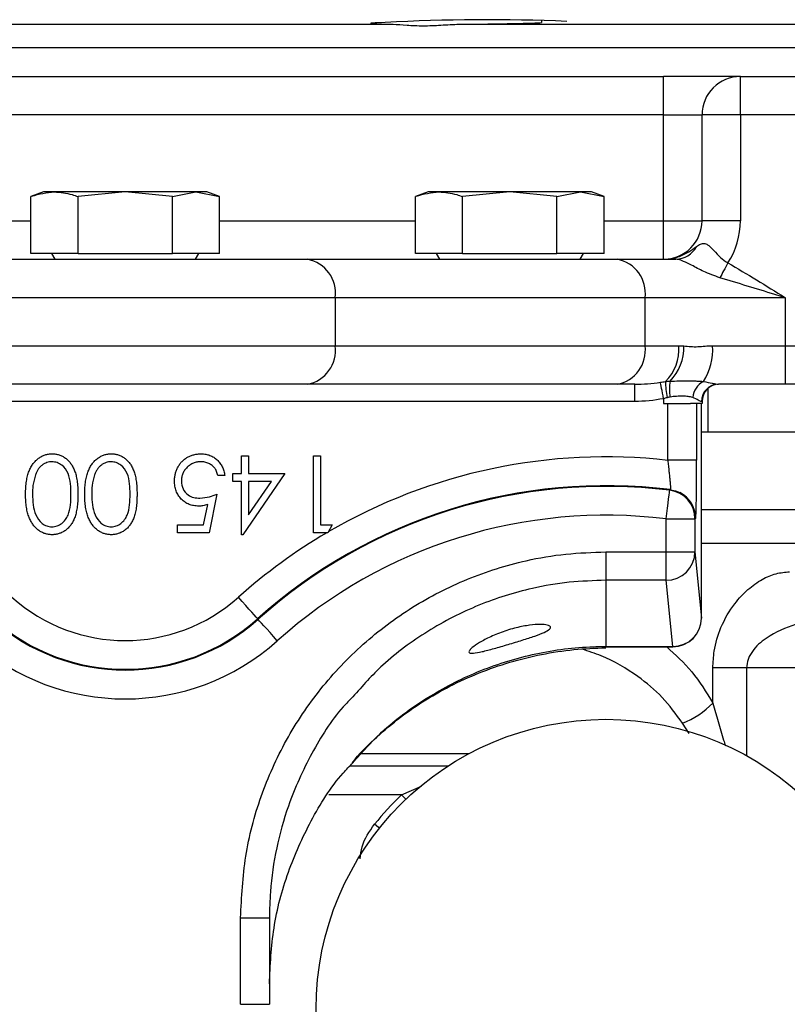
# Model space of a CAD drawing. Header units: millimetres. Extents: x 2425 to 3616, y 1752 to 4000.
# Tile 5 of 18: x 2999 to 3158, y 2462 to 2667. Entities that reach past the tile are written whole.
import ezdxf

# ---------------------------------------------------------------- set-up
doc = ezdxf.new("R2010")
doc.units = ezdxf.units.MM
doc.header["$LTSCALE"] = 2

msp = doc.modelspace()

# ---------------------------------------------------------------- linework, layer by layer
at = {"color": 7, "linetype": 'Continuous', "lineweight": 25}
for p, q in [((3107.25, 2666.49), (3107.25, 2666.08)), ((2964.93, 2665.72), (3076.38, 2665.72)), ((3090.15, 2665.72), (3168.96, 2665.72)), ((2862.65, 2660.86), (3178.65, 2660.86)), ((2908.65, 2654.86), (3132.65, 2654.86)), ((3132.65, 2646.86), (3132.65, 2654.86)), ((3148.65, 2654.86), (3132.65, 2654.86)), ((3148.65, 2646.86), (3148.65, 2654.86)), ((3148.65, 2654.86), (3175.43, 2654.86)), ((3132.65, 2646.86), (2908.65, 2646.86)), ((3132.65, 2646.86), (3140.65, 2646.86)), ((3132.65, 2624.86), (3132.65, 2646.86)), ((3148.65, 2646.86), (3140.65, 2646.86)), ((3140.65, 2624.86), (3140.65, 2646.86)), ((3148.65, 2646.86), (3148.65, 2624.86)), ((3175.43, 2646.86), (3148.65, 2646.86)), ((3003.65, 2630.86), (3001.02, 2629.9)), ((3001.02, 2618.06), (3001.02, 2629.9)), ((3005.93, 2630.86), (3003.65, 2630.86)), ((3020.65, 2630.86), (3005.93, 2630.86)), ((3020.65, 2630.86), (3010.84, 2629.9)), ((3010.84, 2618.06), (3010.84, 2629.9)), ((3035.37, 2630.86), (3020.65, 2630.86)), ((3030.47, 2629.9), (3020.65, 2630.86)), ((3030.47, 2629.9), (3035.37, 2630.86)), ((3030.47, 2618.06), (3030.47, 2629.9)), ((3035.37, 2630.86), (3040.28, 2629.9)), ((3037.65, 2630.86), (3035.37, 2630.86)), ((3040.28, 2629.9), (3037.65, 2630.86)), ((3040.28, 2618.06), (3040.28, 2629.9)), ((3083.65, 2630.86), (3081.02, 2629.9)), ((3081.02, 2618.06), (3081.02, 2629.9)), ((3085.93, 2630.86), (3083.65, 2630.86)), ((3100.65, 2630.86), (3085.93, 2630.86)), ((3100.65, 2630.86), (3090.84, 2629.9)), ((3090.84, 2618.06), (3090.84, 2629.9)), ((3110.47, 2629.9), (3100.65, 2630.86)), ((3115.37, 2630.86), (3100.65, 2630.86)), ((3110.47, 2629.9), (3115.37, 2630.86)), ((3110.47, 2618.06), (3110.47, 2629.9)), ((3115.37, 2630.86), (3120.28, 2629.9)), ((3117.65, 2630.86), (3115.37, 2630.86)), ((3120.28, 2629.9), (3117.65, 2630.86)), ((3120.28, 2618.06), (3120.28, 2629.9)), ((3132.65, 2616.86), (3132.65, 2624.86)), ((3132.65, 2624.86), (3140.65, 2624.86)), ((3148.65, 2624.86), (3140.65, 2624.86)), ((3010.84, 2618.06), (3001.02, 2618.06)), ((3005.33, 2618.06), (3006.02, 2616.86)), ((3010.84, 2618.06), (3030.47, 2618.06)), ((3040.28, 2618.06), (3030.47, 2618.06)), ((3035.28, 2616.86), (3035.98, 2618.06)), ((3090.84, 2618.06), (3081.02, 2618.06)), ((3085.33, 2618.06), (3086.02, 2616.86)), ((3090.84, 2618.06), (3110.47, 2618.06)), ((3120.28, 2618.06), (3110.47, 2618.06)), ((3115.28, 2616.86), (3115.98, 2618.06)), ((2982.78, 2616.86), (3058.53, 2616.86)), ((3058.53, 2616.86), (3122.98, 2616.86)), ((3122.98, 2616.86), (3135.19, 2616.86)), ((3064.36, 2608.86), (2976.95, 2608.86)), ((3064.36, 2608.86), (3064.36, 2598.86)), ((3128.81, 2608.86), (3064.36, 2608.86)), ((3128.81, 2598.86), (3128.81, 2608.86)), ((3157.94, 2608.86), (3128.81, 2608.86)), ((3157.94, 2608.86), (3157.94, 2598.86)), ((2976.95, 2598.86), (3064.36, 2598.86)), ((3064.36, 2598.86), (3128.81, 2598.86)), ((3128.81, 2598.86), (3135.83, 2598.86)), ((3142.84, 2598.86), (3157.94, 2598.86)), ((3157.94, 2598.86), (3157.94, 2590.86)), ((3157.94, 2598.86), (3175.43, 2598.86)), ((3058.53, 2590.86), (2982.78, 2590.86)), ((3122.98, 2590.86), (3058.53, 2590.86)), ((3126.65, 2590.86), (3122.98, 2590.86)), ((3126.65, 2587.26), (3126.65, 2590.86)), ((3157.94, 2590.86), (3144.07, 2590.86)), ((3161.64, 2590.86), (3157.94, 2590.86)), ((3126.65, 2587.26), (2914.65, 2587.26)), ((3132.65, 2587.85), (3132.65, 2586.86)), ((3132.65, 2586.86), (3133.53, 2586.86)), ((3133.53, 2575.03), (3133.53, 2586.86)), ((3133.53, 2586.86), (3138.23, 2586.86)), ((3140.65, 2586.86), (3138.23, 2586.86)), ((3139.53, 2586.86), (3139.53, 2575.03)), ((3140.65, 2587.26), (3140.53, 2587.26)), ((3140.55, 2542.23), (3140.55, 2586.86)), ((3140.65, 2587.26), (3140.65, 2586.86)), ((3141.87, 2580.86), (3140.55, 2580.86)), ((3166.96, 2580.86), (3141.87, 2580.86)), ((3044.86, 2572.28), (3044.86, 2575.97)), ((3044.86, 2575.97), (3046.29, 2575.97)), ((3046.29, 2575.97), (3046.29, 2572.28)), ((3059.83, 2559.97), (3059.83, 2575.97)), ((3059.83, 2575.97), (3061.27, 2575.97)), ((3061.27, 2575.97), (3061.27, 2561.61)), ((3139.53, 2575.03), (3133.53, 2575.03)), ((3043.01, 2570.64), (3043.01, 2572.28)), ((3043.01, 2572.28), (3044.86, 2572.28)), ((3053.88, 2572.28), (3045.15, 2559.56)), ((3046.29, 2572.28), (3053.88, 2572.28)), ((3041.37, 2571.87), (3039.93, 2571.87)), ((3044.86, 2570.64), (3043.01, 2570.64)), ((3044.86, 2559.56), (3044.86, 2570.64)), ((3046.29, 2570.64), (3046.29, 2563.69)), ((3046.29, 2563.69), (3051.06, 2570.64)), ((3051.06, 2570.64), (3046.29, 2570.64)), ((3133.92, 2568.8), (3134.07, 2568.92)), ((3039.73, 2567.97), (3038.09, 2559.97)), ((3036.97, 2561.61), (3037.83, 2565.82)), ((3133.19, 2562.84), (3139.18, 2562.84)), ((3133.19, 2555.98), (3133.19, 2562.84)), ((3139.18, 2562.84), (3139.18, 2555.98)), ((3031.52, 2559.97), (3031.52, 2561.61)), ((3031.52, 2561.61), (3036.97, 2561.61)), ((3038.09, 2559.97), (3031.52, 2559.97)), ((3062.79, 2559.97), (3059.83, 2559.97)), ((3061.27, 2561.61), (3063.73, 2561.61)), ((3063.73, 2561.61), (3062.79, 2559.97)), ((3045.15, 2559.56), (3044.86, 2559.56)), ((3120.65, 2555.98), (3120.65, 2550.07)), ((3120.65, 2555.98), (3133.19, 2555.98)), ((3133.19, 2555.98), (3139.18, 2555.98)), ((3133.19, 2550.07), (3133.19, 2555.98)), ((3139.18, 2555.98), (3140.55, 2542.23)), ((3133.19, 2550.07), (3120.65, 2550.07)), ((3120.65, 2550.07), (3120.65, 2536.32)), ((3134.55, 2536.32), (3133.19, 2550.07)), ((3048.3, 2541.97), (3048.2, 2542.08)), ((3120.65, 2536.32), (3134.55, 2536.32)), ((3120.65, 2536.23), (3134.55, 2536.23)), ((3142.91, 2524.53), (3142.91, 2531.86)), ((3149.93, 2531.86), (3142.91, 2531.86)), ((3180.83, 2531.86), (3149.93, 2531.86)), ((3092.12, 2513.98), (3069.6, 2513.98)), ((3044.65, 2479.89), (3050.65, 2479.89)), ((3044.65, 2461.89), (3044.65, 2479.89)), ((3050.65, 2479.89), (3050.65, 2461.89)), ((3044.65, 2461.89), (3050.65, 2461.89))]:
    msp.add_line(p, q, dxfattribs=at)
at = {"color": 8, "linetype": 'Continuous', "lineweight": 25}
for p, q in [((2960.28, 2624.86), (3001.02, 2624.86)), ((3040.28, 2624.86), (3081.02, 2624.86)), ((3120.28, 2624.86), (3132.65, 2624.86)), ((3141.87, 2589.95), (3141.87, 2580.86)), ((3140.55, 2564.78), (3177.26, 2564.78)), ((3180.31, 2557.71), (3140.55, 2557.71)), ((3120.65, 2536.32), (3120.65, 2536.23)), ((3134.55, 2536.32), (3134.55, 2536.23)), ((3149.93, 2531.86), (3149.93, 2513.57)), ((3138.01, 2518.24), (3136.58, 2520.36)), ((3092.08, 2513.96), (3069.58, 2513.96)), ((3067.39, 2511.46), (3087.86, 2511.46)), ((3078.16, 2505.48), (3082.27, 2507.23)), ((3078.16, 2505.48), (3062.99, 2505.48))]:
    msp.add_line(p, q, dxfattribs=at)
at = {"color": 7, "linetype": 'Continuous', "lineweight": 25, "flags": 128}
for points in [[(3146.05, 2616.1), (3145.82, 2615.69), (3145.59, 2615.27), (3145.37, 2614.87), (3145.15, 2614.47), (3144.94, 2614.08), (3144.74, 2613.7), (3144.54, 2613.34), (3144.35, 2613)], [(3132.65, 2587.85), (3132.54, 2588.43), (3132.44, 2588.99), (3132.33, 2589.52), (3132.24, 2590), (3132.16, 2590.43), (3132.09, 2590.79), (3132.04, 2591.07), (3132, 2591.27)], [(3133.19, 2562.84), (3133.33, 2563.99), (3133.46, 2565.1), (3133.59, 2566.12), (3133.7, 2567.02), (3133.79, 2567.76), (3133.86, 2568.31), (3133.9, 2568.66), (3133.92, 2568.8)], [(3134.07, 2568.92), (3135.13, 2568.69), (3136.06, 2568.31)], [(3139.33, 2562.97), (3139.26, 2562.91), (3139.18, 2562.84)], [(3048.2, 2542.08), (3048.11, 2542.18), (3047.88, 2542.44), (3047.5, 2542.86), (3047.01, 2543.42), (3046.4, 2544.09), (3045.72, 2544.86), (3044.97, 2545.69), (3044.2, 2546.55)], [(3052.3, 2537.5), (3051.53, 2538.36), (3050.78, 2539.19), (3050.1, 2539.96), (3049.49, 2540.64), (3049, 2541.19), (3048.62, 2541.61), (3048.39, 2541.87), (3048.3, 2541.97)]]:
    msp.add_lwpolyline(points, dxfattribs=at)
at = {"color": 8, "linetype": 'Continuous', "lineweight": 25, "flags": 128}
for points in [[(3079.07, 2504.52), (3078.92, 2504.68), (3078.16, 2505.48)], [(3073.55, 2498.51), (3073.38, 2498.64), (3072.52, 2499.33)]]:
    msp.add_lwpolyline(points, dxfattribs=at)
at = {"color": 7, "linetype": 'Continuous', "lineweight": 25}
msp.add_circle((3120.65, 2460.86), 60.3, dxfattribs=at)
for centre, radius, start, end in [((3096.18, 2279.24), 387.43, 87.5841, 93.1718), ((3148.65, 2646.86), 8, 90, 180), ((3132.65, 2624.86), 8, 270, 0), ((3132.65, 2624.86), 16, 326.831, 0), ((3135.06, 2621.91), 5.06, 271.4873, 331.0609), ((3057.24, 2609.79), 7.18, 352.484, 79.6542), ((3121.69, 2609.79), 7.18, 352.484, 79.6542), ((3057.24, 2597.92), 7.18, 280.3458, 7.516), ((3121.69, 2597.92), 7.18, 280.3458, 7.516), ((3126.5, 2598.12), 9.36, 314.2639, 4.5049), ((3126.61, 2598.6), 10.26, 316.1273, 1.1985), ((3130.86, 2597.96), 12.01, 327.0922, 4.2781), ((3150.06, 2591.68), 17.03, 180.8947, 192.253), ((3144.54, 2589.84), 10.66, 171.1091, 188.8909), ((3142.86, 2587.75), 4.15, 117.4507, 175.2257), ((3144.1, 2587.28), 3.57, 90.4567, 180.4506), ((3144.25, 2587.26), 3.6, 90, 180), ((3120.65, 2461.08), 114.67, 83.5501, 120.2474), ((3120.65, 2461.08), 108.68, 82.9083, 131.8103), ((3120.65, 2461.08), 108.53, 82.979, 131.8103), ((3133.18, 2562.84), 6, 0.0172, 82.962), ((3120.65, 2461.08), 102.53, 82.979, 131.8103), ((3120.65, 2461.08), 114.67, 120.4145, 131.8103), ((3133.21, 2556.05), 5.98, 269.773, 359.3586), ((3020.65, 2572.88), 35.33, 228.1897, 311.8103), ((3020.65, 2572.88), 41.47, 228.1897, 311.8103), ((3020.65, 2572.88), 41.32, 228.1897, 311.8103), ((3134.55, 2542.23), 6, 270, 0), ((3134.57, 2542.29), 5.98, 269.7721, 359.3596), ((3020.65, 2572.88), 47.47, 228.1897, 311.8103), ((3129.73, 2537.67), 18.61, 291.5771, 315.0788), ((3120.65, 2460.86), 61.62, 133.5984, 141.3615)]:
    msp.add_arc(centre, radius, start, end, dxfattribs=at)
at = {"color": 8, "linetype": 'Continuous', "lineweight": 25}
msp.add_arc((3133.33, 2562.97), 6, 0.0175, 62.9136, dxfattribs=at)
at = {"color": 7, "linetype": 'Continuous', "lineweight": 25}
for points, knots in [([(3071.58, 2665.87), (3071.9, 2665.84), (3072.54, 2665.78), (3075.09, 2665.74), (3076.38, 2665.72)], [0, 0, 0, 0, 0.494353, 1, 1, 1, 1]), ([(3074.75, 2666.08), (3073.71, 2666.05), (3071.85, 2665.98), (3071.75, 2665.92), (3071.7, 2665.89)], [0, 0, 0, 0, 0.556061, 1, 1, 1, 1]), ([(3076.38, 2665.72), (3077.26, 2665.71), (3078.23, 2665.62), (3080.33, 2665.47), (3081.48, 2665.41), (3083.84, 2665.41), (3085.06, 2665.47), (3087.6, 2665.62), (3088.88, 2665.71), (3090.15, 2665.72)], [0, 0, 0, 0, 0.25, 0.25, 0.5, 0.5, 0.75, 0.75, 1, 1, 1, 1]), ([(3090.15, 2665.72), (3091.18, 2665.73), (3092.19, 2665.73), (3094.18, 2665.76), (3095.15, 2665.77), (3097.07, 2665.8), (3097.98, 2665.81), (3099.71, 2665.84), (3100.54, 2665.86), (3102.09, 2665.89), (3102.8, 2665.91), (3104.09, 2665.94), (3104.67, 2665.96), (3106.19, 2666.01), (3106.88, 2666.05), (3107.25, 2666.08)], [0, 0, 0, 0, 0.125, 0.125, 0.25, 0.25, 0.375, 0.375, 0.5, 0.5, 0.625, 0.625, 0.75, 0.75, 1, 1, 1, 1]), ([(3001.02, 2629.9), (3001.07, 2629.92), (3002.69, 2630.5), (3004.33, 2630.68), (3005.93, 2630.86)], [0, 0, 0, 0, 0.029597, 1, 1, 1, 1]), ([(3005.93, 2630.86), (3007.17, 2630.75), (3008.81, 2630.61), (3010.43, 2630.04), (3010.84, 2629.9)], [0, 0, 0, 0, 0.7514, 1, 1, 1, 1]), ([(3081.02, 2629.9), (3081.07, 2629.92), (3082.69, 2630.5), (3084.33, 2630.68), (3085.93, 2630.86)], [0, 0, 0, 0, 0.029597, 1, 1, 1, 1]), ([(3085.93, 2630.86), (3087.17, 2630.75), (3088.81, 2630.61), (3090.43, 2630.04), (3090.84, 2629.9)], [0, 0, 0, 0, 0.7514, 1, 1, 1, 1]), ([(3132.65, 2616.86), (3132.66, 2616.86), (3133.07, 2616.86), (3133.88, 2616.91), (3135.07, 2617.15), (3137.09, 2617.8), (3138.45, 2618.75), (3139.48, 2619.47)], [0, 0, 0, 0, 0.003411, 0.16129, 0.317007, 0.483175, 1, 1, 1, 1]), ([(3139.48, 2619.47), (3139.78, 2619.68), (3140.32, 2620.07), (3141.1, 2620.22), (3141.89, 2619.86), (3142.88, 2618.93), (3144.04, 2617.62), (3145.18, 2616.56), (3145.88, 2616.19), (3146.05, 2616.1)], [0, 0, 0, 0, 0.131052, 0.245083, 0.362249, 0.523211, 0.76124, 0.941428, 1, 1, 1, 1]), ([(3144.35, 2613), (3143.22, 2613.4), (3141.19, 2614.14), (3138.66, 2615.53), (3137.11, 2616.3), (3136.01, 2616.75), (3135.53, 2616.81), (3135.19, 2616.86)], [0, 0, 0, 0, 0.319675, 0.573797, 0.759678, 0.830863, 1, 1, 1, 1]), ([(3146.05, 2616.1), (3150.03, 2613.74), (3154.02, 2611.37), (3157.93, 2608.86), (3157.94, 2608.86)], [0, 0, 0, 0, 0.996255, 1, 1, 1, 1]), ([(3157.94, 2608.86), (3157.92, 2608.86), (3157.8, 2608.9), (3157.08, 2609.12), (3152.56, 2610.53), (3148.17, 2611.85), (3144.35, 2613)], [0, 0, 0, 0, 0.003993, 0.028335, 0.156819, 1, 1, 1, 1]), ([(3135.83, 2598.86), (3136.01, 2598.86), (3136.2, 2598.85), (3136.38, 2598.84), (3136.55, 2598.84), (3136.71, 2598.83), (3136.87, 2598.82)], [0, 0, 0, 0, 0.0003305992, 0.0003305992, 0.0003305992, 0.0006159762, 0.0006159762, 0.0006159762, 0.0006159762]), ([(3136.87, 2598.82), (3137.34, 2598.78), (3137.83, 2598.73), (3138.8, 2598.66), (3139.29, 2598.65), (3140.79, 2598.71), (3141.8, 2598.86), (3142.84, 2598.86)], [0, 0, 0, 0, 0.25, 0.25, 0.5, 0.5, 1, 1, 1, 1]), ([(3132, 2591.27), (3132.16, 2591.29), (3132.32, 2591.31), (3132.48, 2591.34), (3132.66, 2591.36), (3132.85, 2591.39), (3133.03, 2591.41)], [0, 0, 0, 0, 0.0002452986, 0.0002452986, 0.0002452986, 0.0005314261, 0.0005314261, 0.0005314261, 0.0005314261]), ([(3134.01, 2591.49), (3134.64, 2591.52), (3135.27, 2591.54), (3136.5, 2591.56), (3137.09, 2591.56), (3138.24, 2591.56), (3138.8, 2591.55), (3139.61, 2591.52), (3139.87, 2591.51), (3140.41, 2591.48), (3140.67, 2591.46), (3140.95, 2591.43)], [0, 0, 0, 0, 0.25, 0.25, 0.5, 0.5, 0.75, 0.75, 0.875, 0.875, 1, 1, 1, 1]), ([(3140.95, 2591.43), (3141.62, 2591.32), (3142.23, 2591.18), (3143.04, 2591.01), (3143.29, 2590.96), (3143.73, 2590.88), (3143.92, 2590.86), (3144.07, 2590.86)], [0, 0, 0, 0, 0.5, 0.5, 0.75, 0.75, 1, 1, 1, 1]), ([(3133.42, 2588.06), (3133.28, 2588.03), (3133.15, 2587.99), (3133.01, 2587.95), (3132.89, 2587.92), (3132.77, 2587.89), (3132.65, 2587.85)], [0, 0, 0, 0, 0.0002119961, 0.0002119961, 0.0002119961, 0.0003972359, 0.0003972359, 0.0003972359, 0.0003972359]), ([(3134.01, 2588.19), (3133.92, 2588.18), (3133.84, 2588.17), (3133.76, 2588.15), (3133.65, 2588.12), (3133.53, 2588.1), (3133.42, 2588.06)], [0, 0, 0, 0, 0.0001250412, 0.0001250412, 0.0001250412, 0.0003041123, 0.0003041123, 0.0003041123, 0.0003041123]), ([(3138.72, 2588.09), (3138.57, 2588.15), (3138.42, 2588.19), (3138.09, 2588.26), (3137.92, 2588.28), (3137.38, 2588.34), (3137.01, 2588.36), (3136.2, 2588.37), (3135.77, 2588.36), (3134.91, 2588.31), (3134.46, 2588.27), (3134.01, 2588.19)], [0, 0, 0, 0, 0.125, 0.125, 0.25, 0.25, 0.5, 0.5, 0.75, 0.75, 1, 1, 1, 1]), ([(3140.53, 2587.26), (3140.46, 2587.26), (3140.37, 2587.28), (3140.15, 2587.38), (3140.02, 2587.45), (3139.56, 2587.7), (3139.18, 2587.9), (3138.72, 2588.09)], [0, 0, 0, 0, 0.25, 0.25, 0.5, 0.5, 1, 1, 1, 1]), ([(2999.93, 2567.98), (2999.94, 2568.22), (2999.94, 2568.7), (2999.97, 2569.4), (3000.03, 2570.06), (3000.11, 2570.67), (3000.21, 2571.26), (3000.33, 2571.8), (3000.48, 2572.31), (3000.65, 2572.77), (3000.84, 2573.21), (3001.04, 2573.61), (3001.26, 2573.99), (3001.5, 2574.34), (3001.76, 2574.67), (3002.04, 2574.96), (3002.33, 2575.23), (3002.64, 2575.47), (3002.96, 2575.69), (3003.29, 2575.87), (3003.63, 2576.03), (3003.98, 2576.16), (3004.33, 2576.26), (3004.7, 2576.33), (3005.08, 2576.38), (3005.33, 2576.38), (3005.46, 2576.38)], [0, 0, 0, 0, 0.0650685, 0.1270672, 0.1855315, 0.2407849, 0.2930042, 0.3425557, 0.3889552, 0.4328151, 0.4746712, 0.5148207, 0.5536551, 0.5914786, 0.627861, 0.6636394, 0.698823, 0.7334329, 0.76763, 0.8010741, 0.8342505, 0.86697, 0.8997116, 0.9326965, 0.9661732, 1, 1, 1, 1]), ([(3005.46, 2576.38), (3005.58, 2576.38), (3005.83, 2576.37), (3006.2, 2576.33), (3006.56, 2576.26), (3006.91, 2576.16), (3007.25, 2576.04), (3007.58, 2575.89), (3007.9, 2575.71), (3008.21, 2575.5), (3008.51, 2575.27), (3008.79, 2575.01), (3009.06, 2574.72), (3009.3, 2574.4), (3009.53, 2574.06), (3009.75, 2573.69), (3009.95, 2573.29), (3010.13, 2572.86), (3010.29, 2572.4), (3010.43, 2571.9), (3010.54, 2571.35), (3010.64, 2570.76), (3010.72, 2570.12), (3010.77, 2569.45), (3010.8, 2568.73), (3010.8, 2568.23), (3010.81, 2567.98)], [0, 0, 0, 0, 0.033789, 0.066625, 0.099289, 0.131367, 0.163592, 0.196113, 0.228912, 0.26217, 0.296004, 0.330232, 0.365076, 0.400968, 0.437877, 0.475966, 0.51564, 0.556675, 0.600028, 0.64669, 0.696419, 0.749772, 0.80685, 0.86743, 0.931884, 1, 1, 1, 1]), ([(3012.24, 2567.98), (3012.25, 2568.22), (3012.25, 2568.7), (3012.28, 2569.4), (3012.34, 2570.06), (3012.41, 2570.67), (3012.52, 2571.26), (3012.64, 2571.8), (3012.78, 2572.31), (3012.96, 2572.77), (3013.15, 2573.21), (3013.35, 2573.61), (3013.57, 2573.99), (3013.81, 2574.34), (3014.07, 2574.67), (3014.35, 2574.96), (3014.64, 2575.23), (3014.95, 2575.47), (3015.27, 2575.69), (3015.6, 2575.87), (3015.94, 2576.03), (3016.29, 2576.16), (3016.64, 2576.26), (3017.01, 2576.33), (3017.38, 2576.38), (3017.64, 2576.38), (3017.76, 2576.38)], [0, 0, 0, 0, 0.0650685, 0.1270672, 0.1855315, 0.2407849, 0.2930042, 0.3425557, 0.3889552, 0.4328151, 0.4746712, 0.5148207, 0.5536551, 0.5914786, 0.627861, 0.6636394, 0.698823, 0.7334329, 0.76763, 0.8010741, 0.8342505, 0.86697, 0.8997116, 0.9326965, 0.9661732, 1, 1, 1, 1]), ([(3017.76, 2576.38), (3017.89, 2576.38), (3018.14, 2576.37), (3018.51, 2576.33), (3018.87, 2576.26), (3019.21, 2576.16), (3019.56, 2576.04), (3019.89, 2575.89), (3020.21, 2575.71), (3020.52, 2575.5), (3020.82, 2575.27), (3021.1, 2575.01), (3021.36, 2574.72), (3021.61, 2574.4), (3021.84, 2574.06), (3022.06, 2573.69), (3022.25, 2573.29), (3022.44, 2572.86), (3022.6, 2572.4), (3022.74, 2571.9), (3022.85, 2571.35), (3022.95, 2570.76), (3023.02, 2570.12), (3023.08, 2569.45), (3023.11, 2568.73), (3023.11, 2568.23), (3023.11, 2567.98)], [0, 0, 0, 0, 0.033789, 0.066625, 0.099289, 0.131367, 0.163592, 0.196113, 0.228912, 0.26217, 0.296004, 0.330232, 0.365076, 0.400968, 0.437877, 0.475966, 0.51564, 0.556675, 0.600028, 0.64669, 0.696419, 0.749772, 0.80685, 0.86743, 0.931884, 1, 1, 1, 1]), ([(3030.91, 2570.74), (3030.91, 2570.87), (3030.92, 2571.13), (3030.95, 2571.52), (3031.01, 2571.89), (3031.09, 2572.26), (3031.19, 2572.62), (3031.31, 2572.97), (3031.47, 2573.31), (3031.64, 2573.65), (3031.82, 2573.97), (3032.03, 2574.27), (3032.25, 2574.56), (3032.49, 2574.82), (3032.75, 2575.06), (3033.02, 2575.29), (3033.31, 2575.5), (3033.61, 2575.68), (3033.93, 2575.85), (3034.26, 2575.99), (3034.6, 2576.11), (3034.96, 2576.21), (3035.32, 2576.29), (3035.7, 2576.34), (3036.09, 2576.38), (3036.36, 2576.38), (3036.49, 2576.38)], [0, 0, 0, 0, 0.044016, 0.087438, 0.130124, 0.172561, 0.214218, 0.256302, 0.298444, 0.340536, 0.382404, 0.423614, 0.464223, 0.504052, 0.543842, 0.583548, 0.623078, 0.663214, 0.703538, 0.743927, 0.784532, 0.825742, 0.867752, 0.910741, 0.954912, 1, 1, 1, 1]), ([(3036.49, 2576.38), (3036.65, 2576.38), (3036.96, 2576.37), (3037.42, 2576.31), (3037.86, 2576.21), (3038.29, 2576.07), (3038.69, 2575.89), (3039.07, 2575.68), (3039.44, 2575.42), (3039.78, 2575.13), (3040.09, 2574.8), (3040.38, 2574.45), (3040.63, 2574.08), (3040.85, 2573.68), (3041.03, 2573.26), (3041.18, 2572.82), (3041.3, 2572.35), (3041.35, 2572.03), (3041.37, 2571.87)], [0, 0, 0, 0, 0.0654295, 0.1287249, 0.1902605, 0.2507566, 0.3108551, 0.3707755, 0.4318826, 0.4937988, 0.5561673, 0.6172933, 0.6786268, 0.7406781, 0.8029601, 0.8667855, 0.9323385, 0.9999967, 0.9999967, 0.9999967, 0.9999967]), ([(3005.41, 2574.74), (3005.23, 2574.73), (3004.88, 2574.72), (3004.36, 2574.58), (3003.86, 2574.36), (3003.46, 2574.11), (3003.17, 2573.87), (3002.95, 2573.67), (3002.75, 2573.44), (3002.57, 2573.2), (3002.4, 2572.93), (3002.24, 2572.64), (3002.1, 2572.32), (3002.02, 2572.1), (3001.98, 2571.99)], [0, 0, 0, 0, 0.112802, 0.225203, 0.339663, 0.459731, 0.521784, 0.583969, 0.64821, 0.71391, 0.781027, 0.851466, 0.924059, 1, 1, 1, 1]), ([(3009.37, 2567.97), (3009.36, 2568.7), (3009.33, 2570.16), (3008.91, 2572.34), (3007.8, 2573.89), (3006.51, 2574.62), (3005.77, 2574.7), (3005.41, 2574.74)], [0, 0, 0, 0, 0.251091, 0.501376, 0.749626, 0.874877, 1, 1, 1, 1]), ([(3017.72, 2574.74), (3017.54, 2574.73), (3017.19, 2574.72), (3016.67, 2574.58), (3016.17, 2574.36), (3015.77, 2574.11), (3015.47, 2573.87), (3015.26, 2573.67), (3015.06, 2573.44), (3014.88, 2573.2), (3014.7, 2572.93), (3014.55, 2572.64), (3014.41, 2572.32), (3014.33, 2572.1), (3014.28, 2571.99)], [0, 0, 0, 0, 0.112802, 0.225203, 0.339663, 0.459731, 0.521784, 0.583969, 0.64821, 0.71391, 0.781027, 0.851466, 0.924059, 1, 1, 1, 1]), ([(3021.68, 2567.97), (3021.66, 2568.7), (3021.63, 2570.16), (3021.22, 2572.34), (3020.11, 2573.89), (3018.81, 2574.62), (3018.08, 2574.7), (3017.72, 2574.74)], [0, 0, 0, 0, 0.251091, 0.501376, 0.749626, 0.874877, 1, 1, 1, 1]), ([(3036.41, 2574.74), (3036.27, 2574.74), (3036, 2574.73), (3035.6, 2574.67), (3035.22, 2574.58), (3034.85, 2574.46), (3034.5, 2574.29), (3034.16, 2574.09), (3033.84, 2573.85), (3033.54, 2573.58), (3033.26, 2573.29), (3033.01, 2572.97), (3032.81, 2572.63), (3032.64, 2572.28), (3032.5, 2571.9), (3032.41, 2571.51), (3032.36, 2571.1), (3032.35, 2570.82), (3032.34, 2570.68)], [0, 0, 0, 0, 0.0642043, 0.1264188, 0.1876715, 0.2480408, 0.3083373, 0.3696904, 0.431725, 0.4959704, 0.5597785, 0.622313, 0.6839254, 0.7451043, 0.8067492, 0.8690927, 0.9332931, 0.9999956, 0.9999956, 0.9999956, 0.9999956]), ([(3039.93, 2571.87), (3039.9, 2572.02), (3039.83, 2572.31), (3039.68, 2572.73), (3039.5, 2573.09), (3039.28, 2573.42), (3039.03, 2573.71), (3038.73, 2573.96), (3038.4, 2574.19), (3038.03, 2574.38), (3037.64, 2574.54), (3037.24, 2574.66), (3036.82, 2574.73), (3036.55, 2574.74), (3036.41, 2574.74)], [0.0000049, 0.0000049, 0.0000049, 0.0000049, 0.0946859, 0.1819916, 0.2643732, 0.3416388, 0.4185577, 0.496448, 0.5773069, 0.6614472, 0.7466679, 0.8313675, 0.9152068, 1, 1, 1, 1]), ([(3133.53, 2575.03), (3133.58, 2574.63), (3133.62, 2574.24), (3133.7, 2573.48), (3133.74, 2573.1), (3133.82, 2572.37), (3133.86, 2572.02), (3133.92, 2571.37), (3133.95, 2571.05), (3134.01, 2570.49), (3134.03, 2570.23), (3134.06, 2569.78), (3134.08, 2569.58), (3134.1, 2569.11), (3134.1, 2568.93), (3134.07, 2568.92)], [0, 0, 0, 0, 0.125, 0.125, 0.25, 0.25, 0.375, 0.375, 0.5, 0.5, 0.625, 0.625, 0.75, 0.75, 1, 1, 1, 1]), ([(3139.33, 2562.97), (3139.34, 2562.98), (3139.35, 2563.07), (3139.38, 2563.4), (3139.39, 2563.64), (3139.41, 2564.1), (3139.42, 2564.27), (3139.43, 2564.65), (3139.44, 2564.86), (3139.45, 2565.52), (3139.46, 2566.02), (3139.48, 2567.14), (3139.49, 2567.76), (3139.51, 2569.06), (3139.51, 2569.74), (3139.52, 2570.83), (3139.52, 2571.2), (3139.53, 2571.95), (3139.53, 2572.33), (3139.53, 2573.47), (3139.53, 2574.24), (3139.53, 2575.03)], [0, 0, 0, 0, 0.125, 0.125, 0.25, 0.25, 0.3125, 0.3125, 0.375, 0.375, 0.5, 0.5, 0.625, 0.625, 0.75, 0.75, 0.8125, 0.8125, 0.875, 0.875, 1, 1, 1, 1]), ([(3001.98, 2571.99), (3001.77, 2571.26), (3001.41, 2569.94), (3001.38, 2568.57), (3001.37, 2567.97)], [0, 0, 0, 0, 0.559603, 1, 1, 1, 1]), ([(3014.28, 2571.99), (3014.08, 2571.26), (3013.72, 2569.94), (3013.69, 2568.57), (3013.68, 2567.97)], [0, 0, 0, 0, 0.559603, 1, 1, 1, 1]), ([(3035.94, 2565.51), (3035.77, 2565.51), (3035.41, 2565.52), (3034.9, 2565.6), (3034.41, 2565.7), (3033.94, 2565.87), (3033.5, 2566.07), (3033.09, 2566.33), (3032.69, 2566.63), (3032.32, 2566.97), (3031.99, 2567.35), (3031.7, 2567.76), (3031.45, 2568.19), (3031.26, 2568.65), (3031.1, 2569.14), (3030.99, 2569.65), (3030.92, 2570.19), (3030.91, 2570.56), (3030.91, 2570.74)], [0, 0, 0, 0, 0.0658, 0.12938, 0.190783, 0.251293, 0.31082, 0.37037, 0.43076, 0.492598, 0.554813, 0.61609, 0.676931, 0.738289, 0.800784, 0.864793, 0.931053, 1, 1, 1, 1]), ([(3032.34, 2570.68), (3032.4, 2570.13), (3032.52, 2569.02), (3033.6, 2567.82), (3034.9, 2567.23), (3035.77, 2567.18), (3036.2, 2567.15)], [0, 0, 0, 0, 0.279545, 0.558629, 0.779085, 1, 1, 1, 1]), ([(3005.46, 2559.56), (3005.33, 2559.56), (3005.08, 2559.57), (3004.7, 2559.62), (3004.34, 2559.68), (3003.98, 2559.78), (3003.63, 2559.9), (3003.3, 2560.07), (3002.96, 2560.24), (3002.65, 2560.46), (3002.34, 2560.69), (3002.05, 2560.96), (3001.78, 2561.26), (3001.52, 2561.58), (3001.28, 2561.93), (3001.06, 2562.31), (3000.85, 2562.72), (3000.66, 2563.15), (3000.49, 2563.63), (3000.34, 2564.14), (3000.21, 2564.68), (3000.11, 2565.27), (3000.03, 2565.89), (2999.97, 2566.55), (2999.94, 2567.25), (2999.94, 2567.73), (2999.93, 2567.98)], [0, 0, 0, 0, 0.033788, 0.067226, 0.099841, 0.132545, 0.16513, 0.198011, 0.23128, 0.265044, 0.299216, 0.334359, 0.369695, 0.406258, 0.443804, 0.482982, 0.523085, 0.565267, 0.609343, 0.656393, 0.705887, 0.758326, 0.813833, 0.872795, 0.934723, 1, 1, 1, 1]), ([(3001.37, 2567.97), (3001.39, 2567.24), (3001.44, 2565.78), (3001.95, 2563.63), (3003.01, 2562.06), (3004.31, 2561.32), (3005.04, 2561.24), (3005.41, 2561.2)], [0, 0, 0, 0, 0.250909, 0.50129, 0.749668, 0.874907, 1, 1, 1, 1]), ([(3005.41, 2561.2), (3005.78, 2561.24), (3006.51, 2561.31), (3007.48, 2561.87), (3008.26, 2562.66), (3008.97, 2563.96), (3009.33, 2565.78), (3009.36, 2567.24), (3009.37, 2567.97)], [0, 0, 0, 0, 0.124872, 0.249852, 0.374733, 0.499807, 0.749508, 1, 1, 1, 1]), ([(3010.81, 2567.98), (3010.8, 2567.72), (3010.8, 2567.22), (3010.77, 2566.5), (3010.72, 2565.82), (3010.64, 2565.18), (3010.55, 2564.59), (3010.43, 2564.04), (3010.3, 2563.54), (3010.14, 2563.08), (3009.96, 2562.66), (3009.77, 2562.26), (3009.55, 2561.9), (3009.32, 2561.55), (3009.07, 2561.24), (3008.81, 2560.95), (3008.52, 2560.69), (3008.22, 2560.45), (3007.91, 2560.24), (3007.59, 2560.06), (3007.25, 2559.91), (3006.91, 2559.78), (3006.56, 2559.68), (3006.2, 2559.61), (3005.83, 2559.57), (3005.58, 2559.56), (3005.46, 2559.56)], [0, 0, 0, 0, 0.06859, 0.133236, 0.194298, 0.251261, 0.304491, 0.354209, 0.400451, 0.443378, 0.483979, 0.523213, 0.561001, 0.597856, 0.633471, 0.668265, 0.702638, 0.736825, 0.77043, 0.803572, 0.835925, 0.86847, 0.900854, 0.933471, 0.96626, 1, 1, 1, 1]), ([(3017.76, 2559.56), (3017.64, 2559.56), (3017.38, 2559.57), (3017.01, 2559.62), (3016.64, 2559.68), (3016.29, 2559.78), (3015.94, 2559.9), (3015.61, 2560.07), (3015.27, 2560.24), (3014.96, 2560.46), (3014.65, 2560.69), (3014.36, 2560.96), (3014.08, 2561.26), (3013.83, 2561.58), (3013.59, 2561.93), (3013.36, 2562.31), (3013.16, 2562.72), (3012.96, 2563.15), (3012.8, 2563.63), (3012.64, 2564.14), (3012.52, 2564.68), (3012.42, 2565.27), (3012.34, 2565.89), (3012.28, 2566.55), (3012.25, 2567.25), (3012.25, 2567.73), (3012.24, 2567.98)], [0, 0, 0, 0, 0.033788, 0.067226, 0.099841, 0.132545, 0.16513, 0.198011, 0.23128, 0.265044, 0.299216, 0.334359, 0.369695, 0.406258, 0.443804, 0.482982, 0.523085, 0.565267, 0.609343, 0.656393, 0.705887, 0.758326, 0.813833, 0.872795, 0.934723, 1, 1, 1, 1]), ([(3013.68, 2567.97), (3013.7, 2567.24), (3013.74, 2565.78), (3014.26, 2563.63), (3015.32, 2562.06), (3016.62, 2561.32), (3017.35, 2561.24), (3017.72, 2561.2)], [0, 0, 0, 0, 0.250909, 0.50129, 0.749668, 0.874906, 1, 1, 1, 1]), ([(3017.72, 2561.2), (3018.08, 2561.24), (3018.82, 2561.31), (3019.79, 2561.87), (3020.57, 2562.66), (3021.28, 2563.96), (3021.63, 2565.78), (3021.66, 2567.24), (3021.68, 2567.97)], [0, 0, 0, 0, 0.124872, 0.249852, 0.374733, 0.499807, 0.749508, 1, 1, 1, 1]), ([(3023.11, 2567.98), (3023.11, 2567.72), (3023.11, 2567.22), (3023.08, 2566.5), (3023.02, 2565.82), (3022.95, 2565.18), (3022.86, 2564.59), (3022.74, 2564.04), (3022.6, 2563.54), (3022.45, 2563.08), (3022.27, 2562.66), (3022.07, 2562.26), (3021.86, 2561.9), (3021.63, 2561.55), (3021.38, 2561.24), (3021.12, 2560.95), (3020.83, 2560.69), (3020.53, 2560.45), (3020.22, 2560.24), (3019.89, 2560.06), (3019.56, 2559.91), (3019.22, 2559.78), (3018.87, 2559.68), (3018.51, 2559.61), (3018.14, 2559.57), (3017.89, 2559.56), (3017.76, 2559.56)], [0, 0, 0, 0, 0.06859, 0.133236, 0.194298, 0.251261, 0.304491, 0.354209, 0.400451, 0.443378, 0.483979, 0.523213, 0.561001, 0.597856, 0.633471, 0.668265, 0.702638, 0.736825, 0.77043, 0.803572, 0.835925, 0.86847, 0.900854, 0.933471, 0.96626, 1, 1, 1, 1]), ([(3036.2, 2567.15), (3036.88, 2567.22), (3038.09, 2567.35), (3039.23, 2567.78), (3039.73, 2567.97)], [0, 0, 0, 0, 0.559416, 1, 1, 1, 1]), ([(3037.83, 2565.82), (3037.66, 2565.77), (3037.33, 2565.68), (3036.85, 2565.58), (3036.39, 2565.52), (3036.09, 2565.51), (3035.94, 2565.51)], [0, 0, 0, 0, 0.275068, 0.532901, 0.773973, 1, 1, 1, 1]), ([(3044.65, 2479.89), (3044.87, 2484.17), (3045.29, 2492.73), (3048.62, 2505.22), (3053.89, 2516.98), (3061.06, 2527.7), (3069.94, 2537.03), (3080.24, 2544.77), (3091.71, 2550.63), (3102.56, 2554.04), (3112.29, 2555.71), (3117.86, 2555.89), (3120.65, 2555.98)], [0, 0, 0, 0, 0.107553, 0.215105, 0.32266, 0.430215, 0.537698, 0.645181, 0.752538, 0.859896, 0.929948, 1, 1, 1, 1]), ([(3142.91, 2531.86), (3142.97, 2533.02), (3143.11, 2535.97), (3144.58, 2540.76), (3147.14, 2545.07), (3150.17, 2548.28), (3153.1, 2550.34), (3156.05, 2551.61), (3157.94, 2551.77), (3158.88, 2551.86)], [0, 0, 0, 0, 0.099229, 0.250691, 0.436286, 0.581375, 0.726624, 0.863329, 1, 1, 1, 1]), ([(3167.02, 2541.86), (3164.98, 2541.7), (3160.85, 2541.37), (3155.56, 2539.25), (3152.11, 2536.68), (3150.73, 2534.78), (3150.08, 2533.35), (3149.99, 2532.45), (3149.93, 2531.86)], [0, 0, 0, 0, 0.307611, 0.62194, 0.800838, 0.886945, 0.926295, 1, 1, 1, 1]), ([(3092.15, 2535.18), (3092.25, 2535.39), (3092.44, 2535.81), (3093.85, 2536.86), (3095.98, 2538.06), (3098.81, 2539.28), (3101.93, 2540.24), (3104.8, 2540.79), (3107.06, 2540.95), (3108.57, 2540.81), (3109.27, 2540.45), (3109.06, 2539.92), (3107.92, 2539.26), (3105.93, 2538.49), (3103.3, 2537.63), (3100.32, 2536.73), (3097.36, 2535.87), (3094.81, 2535.19), (3093.02, 2534.85), (3092.24, 2534.9), (3092.17, 2535.11), (3092.15, 2535.18)], [0, 0, 0, 0, 0.052907, 0.105655, 0.162534, 0.223109, 0.282631, 0.337462, 0.388224, 0.437624, 0.487749, 0.539449, 0.592713, 0.647232, 0.702767, 0.759143, 0.815921, 0.871874, 0.925072, 0.974581, 1, 1, 1, 1]), ([(3067.92, 2512.2), (3067.93, 2512.22), (3069.27, 2513.94), (3072.36, 2516.96), (3077.21, 2521.19), (3082.51, 2524.9), (3088.2, 2528.16), (3094.27, 2530.91), (3100.65, 2533.13), (3107.25, 2534.74), (3113.95, 2535.79), (3118.44, 2535.95), (3120.67, 2536.03)], [0, 0, 0, 0, 0.000925, 0.10957, 0.21668, 0.324669, 0.434642, 0.546393, 0.659555, 0.773625, 0.888012, 1, 1, 1, 1]), ([(3067.98, 2525.83), (3067.31, 2525.14), (3063.92, 2521.68), (3059.24, 2514.06), (3054.66, 2504.14), (3051.98, 2494.39), (3050.81, 2486.56), (3050.69, 2481.69), (3050.65, 2479.89)], [0, 0, 0, 0, 0.057245, 0.289523, 0.528532, 0.708835, 0.892211, 1, 1, 1, 1]), ([(3050.65, 2466.14), (3050.84, 2470.02), (3051.22, 2477.91), (3054.25, 2489.39), (3059.17, 2500.21), (3063.86, 2507.85), (3067.33, 2511.41), (3068, 2512.11)], [0, 0, 0, 0, 0.232109, 0.470912, 0.703057, 0.941921, 1, 1, 1, 1])]:
    msp.add_open_spline(points, degree=3, knots=knots, dxfattribs=at)
for points in [[(3126.65, 2590.86), (3128.45, 2590.86), (3130.23, 2591.01), (3132, 2591.27)], [(3133.03, 2591.41), (3133.36, 2591.45), (3133.68, 2591.48), (3134.01, 2591.49)], [(3132.65, 2587.85), (3130.67, 2587.48), (3128.67, 2587.26), (3126.65, 2587.26)]]:
    msp.add_open_spline(points, degree=3, dxfattribs=at)
at = {"color": 8, "linetype": 'Continuous', "lineweight": 25}
for points, knots in [([(3120.65, 2550.07), (3118.1, 2549.99), (3112.96, 2549.83), (3104.04, 2548.29), (3094.01, 2545.17), (3083.53, 2539.74), (3074.62, 2533.28), (3070, 2528.1), (3067.98, 2525.83)], [0, 0, 0, 0, 0.128083, 0.257741, 0.452384, 0.652708, 0.847537, 1, 1, 1, 1]), ([(3068, 2512.11), (3069.94, 2514.29), (3074.54, 2519.47), (3083.34, 2525.86), (3093.9, 2531.37), (3105.3, 2534.95), (3114.39, 2536.22), (3119.53, 2536.3), (3120.65, 2536.32)], [0, 0, 0, 0, 0.14619, 0.3468582, 0.5416695, 0.7421627, 0.9434735, 1, 1, 1, 1]), ([(3136.58, 2520.36), (3135.23, 2522.23), (3132.54, 2525.95), (3126.82, 2530.63), (3121.2, 2533.94), (3117.04, 2535.31), (3115.71, 2535.75)], [0, 0, 0, 0, 0.25198, 0.504511, 0.841602, 1, 1, 1, 1]), ([(3133.31, 2536.23), (3135.12, 2534.59), (3138.78, 2531.28), (3141.52, 2526.8), (3142.91, 2524.53)], [0, 0, 0, 0, 0.493317, 1, 1, 1, 1]), ([(3142.91, 2524.53), (3143.62, 2521.97), (3144.44, 2519.03), (3145.38, 2516.05), (3145.51, 2515.65)], [0, 0, 0, 0, 0.868643, 1, 1, 1, 1]), ([(3069.5, 2492.16), (3069.6, 2493), (3069.91, 2495.64), (3071.46, 2497.84), (3072.52, 2499.33)], [0, 0, 0, 0, 0.321263, 1, 1, 1, 1])]:
    msp.add_open_spline(points, degree=3, knots=knots, dxfattribs=at)

doc.saveas('drawing.dxf')
